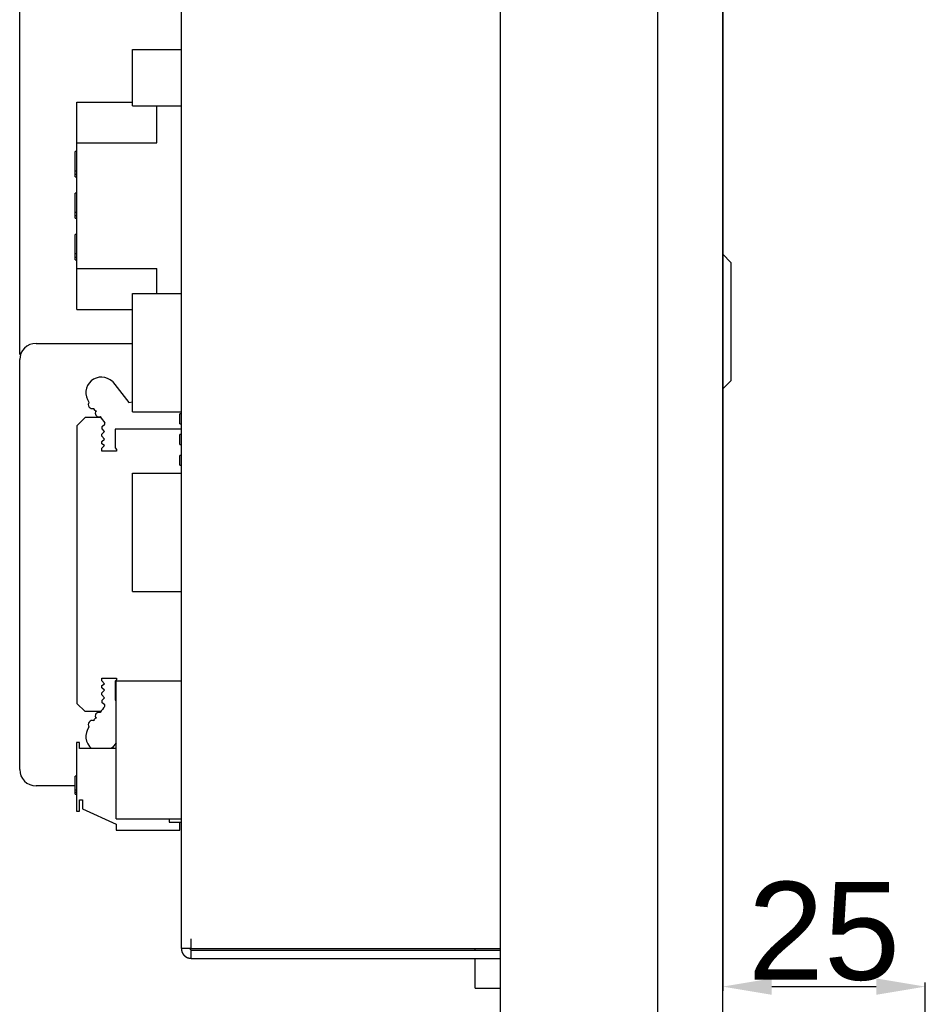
# Model space of a CAD drawing. Header units: millimetres. Extents: x 7187 to 8806, y -3756 to -2918.
# Tile 141 of 250: x 7661 to 7772, y -3189 to -3068. Entities that reach past the tile are written whole.
import ezdxf

# ---------------------------------------------------------------- set-up
doc = ezdxf.new("R2010")
doc.units = ezdxf.units.MM
doc.header["$LTSCALE"] = 3
doc.header["$PDSIZE"] = -1
doc.styles.get("Standard").update_dxf_attribs({"font": 'arial.ttf', "height": 12})
doc.dimstyles.new('ISO-25', dxfattribs={"dimtxt": 12, "dimasz": 6, "dimexe": 0.5, "dimexo": 0.625, "dimtad": 1, "dimdec": 1, "dimdsep": 46, "dimtxsty": 'Standard', "dimcen": 0, "dimclrd": 256, "dimclre": 256, "dimadec": 0, "dimazin": 0, "dimtfac": 1, "dimtdec": 1, "dimtmove": 0, "dimatfit": 3, "dimfxl": 1, "dimlwd": 30, "dimlwe": 30, "dimarcsym": 0})

# ---------------------------------------------------------------- blocks, each defined once
blk = doc.blocks.new('*D421')
at = {"linetype": 'Continuous', "lineweight": 30}
for p, q in [((7661.37, -3109.47), (7661.37, -2938.58)), ((7667.37, -2939.08), (7741.47, -2939.08)), ((7747.47, -3021.85), (7747.47, -2938.58))]:
    blk.add_line(p, q, dxfattribs=at)
at = {"linetype": 'Continuous'}
for points in [[(7667.37, -2938.08), (7667.37, -2940.08), (7661.37, -2939.08)], [(7741.47, -2938.08), (7741.47, -2940.08), (7747.47, -2939.08)]]:
    blk.add_solid(points, dxfattribs=at)
at = {"layer": 'Defpoints', "color": 0, "linetype": 'Continuous'}
for p in [(7747.47, -2939.08), (7747.47, -3022.48), (7661.37, -3110.09)]:
    blk.add_point(p, dxfattribs=at)
at = {"color": 0, "linetype": 'Continuous', "lineweight": 30, "insert": (7704.42, -2932.33), "char_height": 12, "attachment_point": 5}
blk.add_mtext('86.1', dxfattribs=at)
blk = doc.blocks.new('*D422')
at = {"linetype": 'Continuous', "lineweight": 30}
for p, q in [((7747.47, -3023.3), (7747.47, -3187.39)), ((7772.28, -3226.43), (7772.28, -3186.39)), ((7753.47, -3186.89), (7766.28, -3186.89))]:
    blk.add_line(p, q, dxfattribs=at)
at = {"linetype": 'Continuous'}
for points in [[(7753.47, -3185.89), (7753.47, -3187.89), (7747.47, -3186.89)], [(7766.28, -3185.89), (7766.28, -3187.89), (7772.28, -3186.89)]]:
    blk.add_solid(points, dxfattribs=at)
at = {"layer": 'Defpoints', "color": 0, "linetype": 'Continuous'}
for p in [(7747.47, -3022.67), (7772.28, -3186.89), (7772.28, -3227.05)]:
    blk.add_point(p, dxfattribs=at)
at = {"color": 0, "linetype": 'Continuous', "lineweight": 30, "insert": (7759.87, -3180.14), "char_height": 12, "attachment_point": 5}
blk.add_mtext('25', dxfattribs=at)

msp = doc.modelspace()

# ---------------------------------------------------------------- linework, layer by layer
at = {"linetype": 'Continuous', "lineweight": 30}
for p, q in [((7747.47, -3265.37), (7747.47, -3022.48)), ((7739.47, -3023.43), (7739.47, -3264.43)), ((7720.27, -3251.63), (7720.27, -3036.23)), ((7681.17, -3182.23), (7681.17, -3060.63)), ((7675.17, -3078.98), (7675.17, -3072.08)), ((7675.17, -3072.08), (7681.17, -3072.08)), ((7668.37, -3078.53), (7675.17, -3078.53)), ((7668.37, -3083.53), (7668.37, -3078.53)), ((7675.17, -3078.98), (7681.17, -3078.98)), ((7678.17, -3083.53), (7678.17, -3078.98)), ((7668.37, -3083.53), (7678.17, -3083.53)), ((7668.37, -3098.93), (7668.37, -3083.53)), ((7668.37, -3084.61), (7668.17, -3084.61)), ((7668.17, -3086.94), (7668.17, -3084.61)), ((7668.17, -3086.94), (7668.37, -3086.94)), ((7668.17, -3087.36), (7668.17, -3086.94)), ((7668.17, -3087.69), (7668.17, -3087.36)), ((7668.17, -3087.36), (7668.37, -3087.36)), ((7668.17, -3087.69), (7668.37, -3087.69)), ((7668.37, -3089.69), (7668.17, -3089.69)), ((7668.17, -3092.02), (7668.17, -3089.69)), ((7668.17, -3092.02), (7668.37, -3092.02)), ((7668.17, -3092.44), (7668.17, -3092.02)), ((7668.17, -3092.44), (7668.37, -3092.44)), ((7668.17, -3092.77), (7668.17, -3092.44)), ((7668.17, -3092.77), (7668.37, -3092.77)), ((7668.37, -3094.77), (7668.17, -3094.77)), ((7668.17, -3097.1), (7668.17, -3094.77)), ((7668.17, -3097.1), (7668.37, -3097.1)), ((7668.17, -3097.52), (7668.17, -3097.1)), ((7748.47, -3098.18), (7747.47, -3097.18)), ((7668.17, -3097.52), (7668.37, -3097.52)), ((7668.17, -3097.85), (7668.17, -3097.52)), ((7668.17, -3097.85), (7668.37, -3097.85)), ((7748.47, -3098.18), (7748.47, -3098.68)), ((7668.37, -3098.93), (7678.17, -3098.93)), ((7668.37, -3103.93), (7668.37, -3098.93)), ((7678.17, -3101.98), (7678.17, -3098.93)), ((7748.47, -3098.68), (7748.47, -3112.18)), ((7675.17, -3101.98), (7681.17, -3101.98)), ((7675.17, -3116.48), (7675.17, -3101.98)), ((7668.37, -3103.93), (7675.17, -3103.93)), ((7663.37, -3108.09), (7675.17, -3108.09)), ((7661.37, -3160.29), (7661.37, -3110.09)), ((7672.72, -3112.78), (7674.73, -3115.34)), ((7747.47, -3113.68), (7748.47, -3112.68)), ((7748.47, -3112.18), (7748.47, -3112.68)), ((7674.73, -3115.34), (7675.17, -3115.25)), ((7675.17, -3116.48), (7681.17, -3116.48)), ((7668.37, -3118.19), (7669.37, -3117.19)), ((7671.31, -3117.19), (7669.37, -3117.19)), ((7681.17, -3116.73), (7680.97, -3116.73)), ((7680.97, -3117.34), (7680.97, -3116.73)), ((7680.97, -3117.94), (7680.97, -3117.34)), ((7668.37, -3118.19), (7668.37, -3152.19)), ((7671.44, -3119.22), (7671.74, -3118.88)), ((7671.47, -3118.26), (7671.79, -3118.01)), ((7671.47, -3118.56), (7671.47, -3118.26)), ((7671.74, -3118.88), (7671.47, -3118.56)), ((7671.79, -3118.01), (7671.79, -3117.83)), ((7681.17, -3118.59), (7673.05, -3118.59)), ((7673.05, -3118.59), (7673.05, -3120.9)), ((7680.97, -3117.94), (7681.17, -3117.94)), ((7671.43, -3120.1), (7671.75, -3119.81)), ((7671.43, -3120.39), (7671.43, -3120.1)), ((7671.44, -3119.47), (7671.44, -3119.22)), ((7671.75, -3119.81), (7671.44, -3119.47)), ((7681.17, -3119.27), (7680.97, -3119.27)), ((7680.97, -3119.88), (7680.97, -3119.27)), ((7680.97, -3120.48), (7680.97, -3119.88)), ((7671.42, -3120.95), (7671.74, -3120.59)), ((7671.42, -3121.29), (7671.42, -3120.95)), ((7673.21, -3121.29), (7671.42, -3121.29)), ((7671.74, -3120.59), (7671.43, -3120.39)), ((7673.05, -3120.9), (7673.21, -3121.09)), ((7673.21, -3121.09), (7673.21, -3121.29)), ((7680.97, -3120.48), (7681.17, -3120.48)), ((7681.17, -3121.81), (7680.97, -3121.81)), ((7680.97, -3122.42), (7680.97, -3121.81)), ((7680.97, -3123.02), (7680.97, -3122.42)), ((7680.97, -3123.02), (7681.17, -3123.02)), ((7675.17, -3138.48), (7675.17, -3123.98)), ((7675.17, -3123.98), (7681.17, -3123.98)), ((7675.17, -3138.48), (7681.17, -3138.48)), ((7671.42, -3149.43), (7671.42, -3149.09)), ((7671.42, -3149.09), (7673.21, -3149.09)), ((7673.21, -3149.09), (7673.21, -3149.29)), ((7671.74, -3149.79), (7671.42, -3149.43)), ((7671.43, -3149.99), (7671.74, -3149.79)), ((7671.43, -3150.28), (7671.43, -3149.99)), ((7671.75, -3150.57), (7671.43, -3150.28)), ((7673.21, -3149.29), (7673.05, -3149.48)), ((7673.05, -3149.48), (7673.05, -3151.79)), ((7673.17, -3166.35), (7673.17, -3149.45)), ((7673.17, -3149.45), (7681.17, -3149.45)), ((7671.44, -3150.91), (7671.75, -3150.57)), ((7671.44, -3151.16), (7671.44, -3150.91)), ((7671.74, -3151.5), (7671.44, -3151.16)), ((7671.47, -3151.82), (7671.74, -3151.5)), ((7669.37, -3153.19), (7668.37, -3152.19)), ((7671.47, -3152.12), (7671.47, -3151.82)), ((7671.79, -3152.37), (7671.47, -3152.12)), ((7671.79, -3152.55), (7671.79, -3152.37)), ((7673.05, -3151.79), (7673.17, -3151.79)), ((7671.31, -3153.19), (7669.37, -3153.19)), ((7668.69, -3156.98), (7668.32, -3156.98)), ((7668.32, -3156.98), (7668.32, -3165.38)), ((7668.69, -3157.73), (7668.69, -3156.98)), ((7672.72, -3157.6), (7672.58, -3157.73)), ((7673.17, -3157.03), (7672.72, -3157.6)), ((7673.17, -3157.73), (7668.69, -3157.73)), ((7668.32, -3161.13), (7668.17, -3161.13)), ((7668.17, -3162.8), (7668.17, -3161.13)), ((7668.17, -3162.29), (7663.37, -3162.29)), ((7668.17, -3162.8), (7668.32, -3162.8)), ((7668.17, -3163.09), (7668.17, -3162.8)), ((7668.17, -3163.33), (7668.17, -3163.09)), ((7668.17, -3163.09), (7668.32, -3163.09)), ((7668.17, -3163.33), (7668.32, -3163.33)), ((7668.69, -3165.38), (7668.69, -3164.02)), ((7668.69, -3164.02), (7669.05, -3164.02)), ((7669.05, -3164.02), (7669.05, -3165.12)), ((7668.32, -3165.38), (7668.69, -3165.38)), ((7669.05, -3165.12), (7673.2, -3166.97)), ((7673.17, -3166.35), (7681.17, -3166.35)), ((7673.2, -3166.97), (7673.2, -3167.73)), ((7679.67, -3166.35), (7679.67, -3166.73)), ((7679.67, -3166.73), (7681.17, -3166.73)), ((7680.97, -3167.73), (7680.97, -3166.73)), ((7673.2, -3167.73), (7680.97, -3167.73)), ((7682.37, -3182.23), (7682.37, -3181.03)), ((7682.37, -3182.23), (7681.17, -3182.23)), ((7682.17, -3182.23), (7682.37, -3182.43)), ((7682.37, -3182.23), (7720.27, -3182.23)), ((7682.37, -3183.43), (7682.37, -3182.43)), ((7682.37, -3182.43), (7720.27, -3182.43)), ((7717.17, -3182.43), (7717.17, -3182.23)), ((7682.37, -3183.43), (7720.27, -3183.43)), ((7717.17, -3187.08), (7717.17, -3183.43)), ((7717.17, -3187.08), (7720.27, -3187.08))]:
    msp.add_line(p, q, dxfattribs=at)
msp.add_polyline3d([(7681.17, -3182.23, 0), (7681.17, -3182.23, 0), (7681.17, -3182.24, 0), (7681.17, -3182.25, 0), (7681.17, -3182.26, 0), (7681.17, -3182.27, 0), (7681.17, -3182.28, 0), (7681.17, -3182.28, 0), (7681.17, -3182.29, 0), (7681.17, -3182.3, 0), (7681.18, -3182.31, 0), (7681.18, -3182.32, 0), (7681.18, -3182.33, 0), (7681.18, -3182.33, 0), (7681.18, -3182.34, 0), (7681.18, -3182.35, 0), (7681.18, -3182.36, 0), (7681.18, -3182.37, 0), (7681.18, -3182.38, 0), (7681.18, -3182.39, 0), (7681.19, -3182.39, 0), (7681.19, -3182.4, 0), (7681.19, -3182.41, 0), (7681.19, -3182.42, 0), (7681.19, -3182.43, 0), (7681.19, -3182.44, 0), (7681.19, -3182.44, 0), (7681.19, -3182.45, 0), (7681.2, -3182.46, 0), (7681.2, -3182.47, 0), (7681.2, -3182.48, 0), (7681.2, -3182.48, 0), (7681.2, -3182.49, 0), (7681.2, -3182.5, 0), (7681.21, -3182.51, 0), (7681.21, -3182.52, 0), (7681.21, -3182.53, 0), (7681.21, -3182.53, 0), (7681.21, -3182.54, 0), (7681.21, -3182.55, 0), (7681.22, -3182.56, 0), (7681.22, -3182.57, 0), (7681.22, -3182.57, 0), (7681.22, -3182.58, 0), (7681.23, -3182.59, 0), (7681.23, -3182.6, 0), (7681.23, -3182.61, 0), (7681.23, -3182.61, 0), (7681.23, -3182.62, 0), (7681.24, -3182.63, 0), (7681.24, -3182.64, 0), (7681.24, -3182.65, 0), (7681.25, -3182.65, 0), (7681.25, -3182.66, 0), (7681.25, -3182.67, 0), (7681.25, -3182.68, 0), (7681.26, -3182.69, 0), (7681.26, -3182.69, 0), (7681.26, -3182.7, 0), (7681.27, -3182.71, 0), (7681.27, -3182.72, 0), (7681.27, -3182.72, 0), (7681.28, -3182.73, 0), (7681.28, -3182.74, 0), (7681.28, -3182.75, 0), (7681.29, -3182.75, 0), (7681.29, -3182.76, 0), (7681.29, -3182.77, 0), (7681.3, -3182.78, 0), (7681.3, -3182.78, 0), (7681.31, -3182.79, 0), (7681.31, -3182.8, 0), (7681.31, -3182.81, 0), (7681.32, -3182.81, 0), (7681.32, -3182.82, 0), (7681.33, -3182.83, 0), (7681.33, -3182.84, 0), (7681.34, -3182.84, 0), (7681.34, -3182.85, 0), (7681.34, -3182.86, 0), (7681.35, -3182.87, 0), (7681.35, -3182.87, 0), (7681.36, -3182.88, 0), (7681.36, -3182.89, 0), (7681.37, -3182.89, 0), (7681.37, -3182.9, 0), (7681.38, -3182.91, 0), (7681.38, -3182.91, 0), (7681.39, -3182.92, 0), (7681.39, -3182.93, 0), (7681.4, -3182.93, 0), (7681.4, -3182.94, 0), (7681.41, -3182.95, 0), (7681.41, -3182.96, 0), (7681.42, -3182.96, 0), (7681.42, -3182.97, 0), (7681.43, -3182.98, 0), (7681.43, -3182.98, 0), (7681.44, -3182.99, 0), (7681.45, -3182.99, 0), (7681.45, -3183, 0), (7681.46, -3183.01, 0), (7681.46, -3183.01, 0), (7681.47, -3183.02, 0), (7681.47, -3183.03, 0), (7681.48, -3183.03, 0), (7681.48, -3183.04, 0), (7681.49, -3183.05, 0), (7681.5, -3183.05, 0), (7681.5, -3183.06, 0), (7681.51, -3183.06, 0), (7681.51, -3183.07, 0), (7681.52, -3183.08, 0), (7681.53, -3183.08, 0), (7681.53, -3183.09, 0), (7681.54, -3183.09, 0), (7681.54, -3183.1, 0), (7681.55, -3183.11, 0), (7681.56, -3183.11, 0), (7681.56, -3183.12, 0), (7681.57, -3183.12, 0), (7681.58, -3183.13, 0), (7681.58, -3183.14, 0), (7681.59, -3183.14, 0), (7681.6, -3183.15, 0), (7681.6, -3183.15, 0), (7681.61, -3183.16, 0), (7681.62, -3183.16, 0), (7681.62, -3183.17, 0), (7681.63, -3183.17, 0), (7681.64, -3183.18, 0), (7681.64, -3183.18, 0), (7681.65, -3183.19, 0), (7681.66, -3183.19, 0), (7681.66, -3183.2, 0), (7681.67, -3183.2, 0), (7681.68, -3183.21, 0), (7681.68, -3183.21, 0), (7681.69, -3183.22, 0), (7681.7, -3183.22, 0), (7681.7, -3183.23, 0), (7681.71, -3183.23, 0), (7681.72, -3183.24, 0), (7681.73, -3183.24, 0), (7681.73, -3183.25, 0), (7681.74, -3183.25, 0), (7681.75, -3183.26, 0), (7681.75, -3183.26, 0), (7681.76, -3183.26, 0), (7681.77, -3183.27, 0), (7681.78, -3183.27, 0), (7681.78, -3183.28, 0), (7681.79, -3183.28, 0), (7681.8, -3183.28, 0), (7681.81, -3183.29, 0), (7681.81, -3183.29, 0), (7681.82, -3183.3, 0), (7681.83, -3183.3, 0), (7681.84, -3183.3, 0), (7681.84, -3183.31, 0), (7681.85, -3183.31, 0), (7681.86, -3183.31, 0), (7681.87, -3183.32, 0), (7681.87, -3183.32, 0), (7681.88, -3183.32, 0), (7681.89, -3183.33, 0), (7681.9, -3183.33, 0), (7681.9, -3183.33, 0), (7681.91, -3183.34, 0), (7681.92, -3183.34, 0), (7681.93, -3183.34, 0), (7681.94, -3183.34, 0), (7681.94, -3183.35, 0), (7681.95, -3183.35, 0), (7681.96, -3183.35, 0), (7681.97, -3183.35, 0), (7681.98, -3183.36, 0), (7681.98, -3183.36, 0), (7681.99, -3183.36, 0), (7682, -3183.36, 0), (7682.01, -3183.37, 0), (7682.02, -3183.37, 0), (7682.02, -3183.37, 0), (7682.03, -3183.37, 0), (7682.04, -3183.37, 0), (7682.05, -3183.38, 0), (7682.06, -3183.38, 0), (7682.06, -3183.38, 0), (7682.07, -3183.38, 0), (7682.08, -3183.38, 0), (7682.09, -3183.38, 0), (7682.1, -3183.39, 0), (7682.11, -3183.39, 0), (7682.11, -3183.39, 0), (7682.12, -3183.39, 0), (7682.13, -3183.39, 0), (7682.14, -3183.39, 0), (7682.15, -3183.4, 0), (7682.16, -3183.4, 0), (7682.16, -3183.4, 0), (7682.17, -3183.4, 0), (7682.18, -3183.4, 0), (7682.19, -3183.4, 0), (7682.2, -3183.4, 0), (7682.21, -3183.4, 0), (7682.21, -3183.41, 0), (7682.22, -3183.41, 0), (7682.23, -3183.41, 0), (7682.24, -3183.41, 0), (7682.25, -3183.41, 0), (7682.26, -3183.41, 0), (7682.26, -3183.41, 0), (7682.27, -3183.41, 0), (7682.28, -3183.41, 0), (7682.29, -3183.42, 0), (7682.3, -3183.42, 0), (7682.31, -3183.42, 0), (7682.32, -3183.42, 0), (7682.32, -3183.42, 0), (7682.33, -3183.42, 0), (7682.34, -3183.42, 0), (7682.35, -3183.42, 0), (7682.36, -3183.42, 0), (7682.37, -3183.43, 0)], dxfattribs=at)
for centre, radius, start, end in [((7663.37, -3110.09), 2, 90, 180), ((7671.38, -3114.14), 1.91, 45.3813, 217.0566), ((7670.26, -3115.59), 0.502, 144.364, 290.9282), ((7670.78, -3116.02), 0.344, 185.7818, 260.9068), ((7671.07, -3116.65), 0.447, 140.4541, 289.1849), ((7681.38, -3110.13), 12.3, 214.2998, 218.7206), ((7681.38, -3160.25), 12.3, 141.2794, 145.7002), ((7671.07, -3153.74), 0.447, 70.8151, 219.5459), ((7671.38, -3156.24), 1.91, 142.9434, 231.1712), ((7670.26, -3154.79), 0.502, 69.0718, 215.636), ((7670.78, -3154.36), 0.344, 99.0932, 174.2182), ((7663.37, -3160.29), 2, 180, 270)]:
    msp.add_arc(centre, radius, start, end, dxfattribs=at)

# ---------------------------------------------------------------- dimensions: what is measured, and where the dimension line sits
dim = msp.add_linear_dim(base=(7747.47, -2939.08), p1=(7661.37, -3110.09), p2=(7747.47, -3022.48), dimstyle='ISO-25', dxfattribs=at)
dim.commit()
dim.dimension.update_dxf_attribs({"geometry": '*D421', "text_midpoint": (7704.42, -2932.33)})
dim = msp.add_linear_dim(base=(7772.28, -3186.89), p1=(7747.47, -3022.67), p2=(7772.28, -3227.05), text='25', dimstyle='ISO-25', dxfattribs=at)
dim.commit()
dim.dimension.update_dxf_attribs({"geometry": '*D422', "text_midpoint": (7759.87, -3180.14)})

doc.saveas('drawing.dxf')
